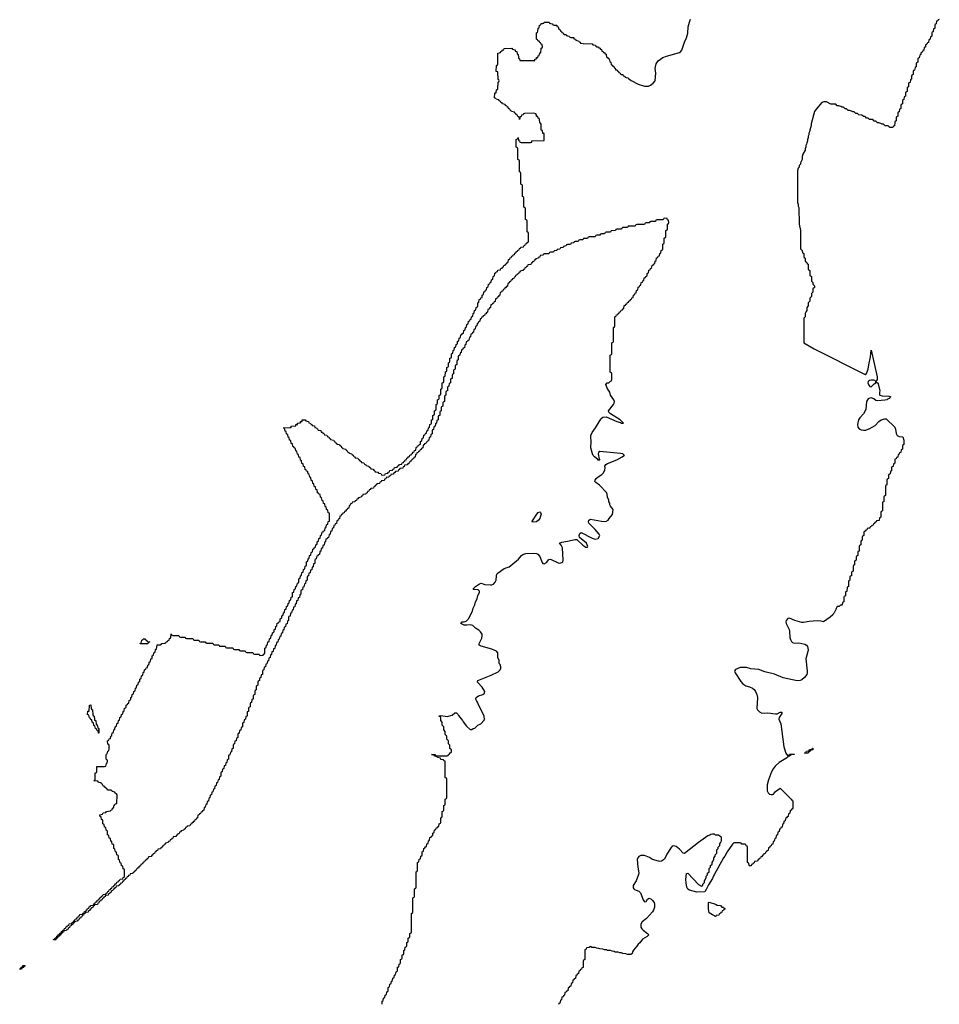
# Model space of a CAD drawing. Header units: inches. Extents: x 2143843 to 2212570, y 881249 to 1017455.
# Tile 52 of 54: x 2178986 to 2190913, y 991910 to 1004682. Entities that reach past the tile are written whole.
import ezdxf

# ---------------------------------------------------------------- set-up
doc = ezdxf.new("R2010")
doc.units = ezdxf.units.IN
doc.header["$MEASUREMENT"] = 0
for name, color, linetype in [('C1080', 7, 'Continuous'), ('C1090', 7, 'Continuous'), ('C1979', 7, 'Continuous'), ('C1989', 7, 'Continuous'), ('C1999', 7, 'Continuous')]:
    doc.layers.add(name, color=color, linetype=linetype)

msp = doc.modelspace()

# ---------------------------------------------------------------- linework, layer by layer
at = {"layer": 'C1080', "color": 6, "elevation": 300}
for points in [[(2184486, 1000000), (2184486, 1000050), (2184502, 1000058), (2184507, 1000113), (2184522, 1000118), (2184526, 1000130), (2184526, 1000170), (2184542, 1000178), (2184546, 1000190), (2184546, 1000230), (2184562, 1000238), (2184566, 1000250), (2184566, 1000290), (2184582, 1000298), (2184586, 1000310), (2184586, 1000350), (2184602, 1000358), (2184606, 1000390), (2184622, 1000398), (2184626, 1000430), (2184642, 1000438), (2184646, 1000470), (2184662, 1000478), (2184666, 1000510), (2184682, 1000518), (2184686, 1000550), (2184702, 1000558), (2184707, 1000593), (2184722, 1000598), (2184727, 1000613), (2184742, 1000618), (2184746, 1000650), (2184762, 1000658), (2184766, 1000690), (2184782, 1000698), (2184786, 1000730), (2184802, 1000738), (2184807, 1000773), (2184822, 1000778), (2184827, 1000793), (2184842, 1000798), (2184846, 1000830), (2184862, 1000838), (2184866, 1000870), (2184882, 1000878), (2184886, 1000910), (2184902, 1000918), (2184906, 1000950), (2184922, 1000958), (2184926, 1000970), (2184926, 1001010), (2184942, 1001018), (2184947, 1001053), (2184962, 1001058), (2184967, 1001073), (2184982, 1001078), (2184986, 1001110), (2185002, 1001118), (2185007, 1001153), (2185022, 1001158), (2185027, 1001173), (2185042, 1001178), (2185046, 1001210), (2185062, 1001218), (2185067, 1001253), (2185082, 1001258), (2185087, 1001273), (2185102, 1001278), (2185106, 1001310), (2185122, 1001318), (2185126, 1001350), (2185142, 1001358), (2185147, 1001393), (2185162, 1001398), (2185167, 1001413), (2185182, 1001418), (2185187, 1001433), (2185222, 1001438), (2185227, 1001453), (2185242, 1001458), (2185247, 1001473), (2185262, 1001478), (2185267, 1001493), (2185282, 1001498), (2185287, 1001513), (2185302, 1001518), (2185307, 1001533), (2185322, 1001538), (2185327, 1001573), (2185342, 1001578), (2185347, 1001593), (2185362, 1001598), (2185367, 1001613), (2185382, 1001618), (2185387, 1001633), (2185402, 1001638), (2185407, 1001653), (2185422, 1001658), (2185427, 1001673), (2185442, 1001678), (2185447, 1001693), (2185462, 1001698), (2185467, 1001713), (2185482, 1001718), (2185487, 1001733), (2185522, 1001738), (2185527, 1001753), (2185542, 1001758), (2185547, 1001773), (2185562, 1001778), (2185567, 1001793), (2185582, 1001798), (2185586, 1001810), (2185586, 1001910), (2185582, 1001922), (2185566, 1001930), (2185566, 1002070), (2185562, 1002082), (2185546, 1002090), (2185546, 1002230), (2185542, 1002242), (2185526, 1002250), (2185526, 1002370), (2185522, 1002382), (2185506, 1002390), (2185506, 1002530), (2185502, 1002542), (2185486, 1002550), (2185486, 1002690), (2185482, 1002702), (2185466, 1002710), (2185466, 1002850), (2185462, 1002862), (2185446, 1002870), (2185446, 1003010), (2185442, 1003022), (2185426, 1003030), (2185426, 1003130), (2185442, 1003138), (2185450, 1003154), (2185454, 1003114), (2185470, 1003112), (2185474, 1003094), (2185491, 1003091), (2185609, 1003091), (2185626, 1003094), (2185630, 1003110), (2185786, 1003114), (2185786, 1003206), (2185770, 1003208), (2185766, 1003246), (2185750, 1003248), (2185747, 1003327), (2185742, 1003342), (2185730, 1003346), (2185728, 1003388), (2185722, 1003402), (2185710, 1003406), (2185706, 1003426), (2185690, 1003428), (2185688, 1003448), (2185682, 1003462), (2185648, 1003468), (2185533, 1003467), (2185518, 1003462), (2185514, 1003450), (2185494, 1003446), (2185490, 1003426), (2185478, 1003422), (2185470, 1003386), (2185466, 1003390), (2185462, 1003422), (2185447, 1003427), (2185442, 1003442), (2185426, 1003450), (2185422, 1003462), (2185406, 1003470), (2185402, 1003482), (2185366, 1003490), (2185362, 1003502), (2185350, 1003506), (2185342, 1003522), (2185326, 1003530), (2185322, 1003542), (2185306, 1003550), (2185302, 1003562), (2185286, 1003570), (2185282, 1003582), (2185246, 1003590), (2185242, 1003602), (2185230, 1003606), (2185222, 1003622), (2185206, 1003630), (2185202, 1003642), (2185166, 1003650), (2185162, 1003662), (2185146, 1003670), (2185149, 1003729), (2185154, 1003734), (2185166, 1003734), (2185170, 1003774), (2185182, 1003778), (2185188, 1003792), (2185190, 1003874), (2185202, 1003878), (2185206, 1003890), (2185202, 1003902), (2185190, 1003906), (2185186, 1004006), (2185166, 1004010), (2185168, 1004090), (2185182, 1004098), (2185186, 1004110), (2185189, 1004250), (2185222, 1004258), (2185226, 1004270), (2185242, 1004278), (2185246, 1004290), (2185267, 1004293), (2185270, 1004310), (2185370, 1004311), (2185378, 1004298), (2185410, 1004292), (2185414, 1004274), (2185432, 1004270), (2185438, 1004238), (2185451, 1004230), (2185453, 1004193), (2185458, 1004178), (2185470, 1004174), (2185474, 1004154), (2185530, 1004151), (2185666, 1004154), (2185668, 1004170), (2185687, 1004173), (2185690, 1004192), (2185706, 1004194), (2185710, 1004214), (2185722, 1004218), (2185730, 1004252), (2185746, 1004254), (2185750, 1004314), (2185762, 1004318), (2185766, 1004330), (2185762, 1004362), (2185750, 1004366), (2185742, 1004382), (2185730, 1004386), (2185722, 1004402), (2185710, 1004406), (2185702, 1004422), (2185688, 1004430), (2185690, 1004514), (2185702, 1004518), (2185708, 1004532), (2185710, 1004574), (2185722, 1004578), (2185728, 1004610), (2185746, 1004614), (2185750, 1004631), (2185768, 1004632), (2185782, 1004638), (2185786, 1004650), (2185854, 1004650), (2185858, 1004638), (2185872, 1004632), (2185894, 1004630), (2185898, 1004618), (2185912, 1004612), (2185951, 1004610), (2185952, 1004592), (2185971, 1004590), (2185972, 1004572), (2185978, 1004558), (2185994, 1004550), (2185998, 1004538), (2186014, 1004530), (2186018, 1004518), (2186034, 1004510), (2186038, 1004498), (2186052, 1004492), (2186074, 1004490), (2186078, 1004478), (2186092, 1004472), (2186114, 1004470), (2186118, 1004458), (2186132, 1004452), (2186172, 1004450), (2186174, 1004434), (2186194, 1004430), (2186198, 1004418), (2186212, 1004412), (2186234, 1004410), (2186238, 1004398), (2186254, 1004390), (2186258, 1004378), (2186292, 1004372), (2186410, 1004371), (2186418, 1004358), (2186454, 1004350), (2186458, 1004338), (2186472, 1004332), (2186494, 1004330), (2186498, 1004318), (2186510, 1004314), (2186518, 1004298), (2186530, 1004294), (2186534, 1004274), (2186554, 1004270), (2186558, 1004258), (2186570, 1004254), (2186578, 1004238), (2186590, 1004234), (2186598, 1004198), (2186610, 1004194), (2186618, 1004178), (2186630, 1004174), (2186638, 1004138), (2186654, 1004130), (2186658, 1004098), (2186670, 1004094), (2186678, 1004078), (2186694, 1004070), (2186698, 1004058), (2186710, 1004054), (2186714, 1004034), (2186734, 1004030), (2186738, 1004018), (2186754, 1004010), (2186758, 1003998), (2186774, 1003990), (2186778, 1003978), (2186791, 1003971), (2186810, 1003971), (2186813, 1003953), (2186834, 1003950), (2186838, 1003938), (2186851, 1003931), (2186871, 1003930), (2186880, 1003920), (2186915, 1003895), (2187005, 1003845), (2187090, 1003819), (2187139, 1003821), (2187166, 1003834), (2187201, 1003859), (2187226, 1003890), (2187235, 1003990), (2187228, 1004048), (2187230, 1004072), (2187239, 1004110), (2187268, 1004150), (2187326, 1004190), (2187373, 1004210), (2187543, 1004257), (2187555, 1004265), (2187573, 1004287), (2187608, 1004390), (2187634, 1004446), (2187651, 1004508), (2187657, 1004590), (2187671, 1004650), (2187688, 1004690)], [(2190000, 1003396), (2189990, 1003406), (2189970, 1003406), (2189950, 1003426), (2189930, 1003426), (2189910, 1003446), (2189868, 1003448), (2189850, 1003466), (2189830, 1003466), (2189810, 1003486), (2189790, 1003486), (2189776, 1003496), (2189750, 1003506), (2189730, 1003506), (2189710, 1003526), (2189690, 1003526), (2189670, 1003546), (2189650, 1003546), (2189636, 1003556), (2189610, 1003566), (2189590, 1003566), (2189570, 1003586), (2189508, 1003588), (2189450, 1003618), (2189416, 1003616), (2189390, 1003609), (2189317, 1003523), (2189294, 1003490), (2189251, 1003330), (2189251, 1003310), (2189232, 1003248), (2189231, 1003229), (2189222, 1003210), (2189222, 1003190), (2189212, 1003170), (2189211, 1003149), (2189202, 1003130), (2189202, 1003110), (2189193, 1003087), (2189192, 1003068), (2189182, 1003050), (2189182, 1003030), (2189173, 1003007), (2189172, 1002988), (2189144, 1002936), (2189133, 1002907), (2189132, 1002868), (2189113, 1002827), (2189112, 1002808), (2189094, 1002790), (2189094, 1002770), (2189084, 1002756), (2189073, 1002727), (2189074, 1002310), (2189082, 1002290), (2189084, 1002264), (2189093, 1002247), (2189094, 1002030), (2189114, 1001950), (2189114, 1001710), (2189134, 1001690), (2189138, 1001658), (2189154, 1001650), (2189154, 1001610), (2189158, 1001598), (2189174, 1001590), (2189174, 1001550), (2189193, 1001533), (2189198, 1001518), (2189214, 1001510), (2189214, 1001450), (2189218, 1001438), (2189234, 1001430), (2189234, 1001370), (2189254, 1001350), (2189254, 1001290), (2189273, 1001273), (2189274, 1001250), (2189294, 1001230), (2189294, 1001210), (2189274, 1001190), (2189274, 1001150), (2189254, 1001130), (2189254, 1001090), (2189234, 1001070), (2189234, 1001030), (2189214, 1001010), (2189214, 1000970), (2189194, 1000950), (2189194, 1000910), (2189184, 1000896), (2189174, 1000870), (2189174, 1000830), (2189154, 1000810), (2189154, 1000490), (2189290, 1000412), (2189950, 1000082), (2189970, 1000091), (2189989, 1000150), (2190000, 1000207)], [(2186663, 1000000), (2186666, 1000010), (2186666, 1000090), (2186662, 1000102), (2186646, 1000110), (2186646, 1000330), (2186662, 1000338), (2186666, 1000350), (2186666, 1000490), (2186682, 1000498), (2186686, 1000510), (2186686, 1000690), (2186702, 1000698), (2186706, 1000710), (2186706, 1000830), (2186722, 1000838), (2186727, 1000853), (2186742, 1000858), (2186747, 1000873), (2186762, 1000878), (2186767, 1000893), (2186782, 1000898), (2186787, 1000913), (2186802, 1000918), (2186807, 1000933), (2186822, 1000938), (2186827, 1000973), (2186842, 1000978), (2186847, 1000993), (2186862, 1000998), (2186867, 1001013), (2186882, 1001018), (2186887, 1001033), (2186902, 1001038), (2186907, 1001053), (2186922, 1001058), (2186927, 1001073), (2186942, 1001078), (2186946, 1001110), (2186962, 1001118), (2186967, 1001133), (2186982, 1001138), (2186986, 1001170), (2187002, 1001178), (2187007, 1001213), (2187022, 1001218), (2187027, 1001233), (2187042, 1001238), (2187047, 1001273), (2187062, 1001278), (2187067, 1001293), (2187082, 1001298), (2187087, 1001333), (2187102, 1001338), (2187107, 1001353), (2187122, 1001358), (2187126, 1001390), (2187142, 1001398), (2187147, 1001433), (2187162, 1001438), (2187167, 1001453), (2187182, 1001458), (2187187, 1001493), (2187202, 1001498), (2187207, 1001513), (2187222, 1001518), (2187226, 1001550), (2187242, 1001558), (2187247, 1001593), (2187262, 1001598), (2187267, 1001613), (2187282, 1001618), (2187286, 1001650), (2187302, 1001658), (2187306, 1001690), (2187322, 1001698), (2187326, 1001710), (2187326, 1001770), (2187342, 1001778), (2187346, 1001790), (2187346, 1001850), (2187362, 1001858), (2187366, 1001870), (2187366, 1001950), (2187382, 1001958), (2187386, 1001970), (2187386, 1002030), (2187402, 1002038), (2187406, 1002050), (2187402, 1002082), (2187387, 1002087), (2187382, 1002102), (2187350, 1002106), (2187338, 1002102), (2187330, 1002086), (2187250, 1002086), (2187238, 1002082), (2187230, 1002066), (2187170, 1002066), (2187158, 1002062), (2187150, 1002046), (2187110, 1002046), (2187098, 1002042), (2187090, 1002026), (2186990, 1002026), (2186978, 1002022), (2186970, 1002006), (2186890, 1002006), (2186878, 1002002), (2186870, 1001986), (2186810, 1001986), (2186798, 1001982), (2186790, 1001966), (2186730, 1001966), (2186718, 1001962), (2186713, 1001947), (2186658, 1001942), (2186650, 1001926), (2186590, 1001926), (2186578, 1001922), (2186570, 1001906), (2186530, 1001906), (2186518, 1001902), (2186510, 1001886), (2186470, 1001886), (2186458, 1001882), (2186450, 1001866), (2186370, 1001866), (2186358, 1001862), (2186350, 1001846), (2186310, 1001846), (2186298, 1001842), (2186290, 1001826), (2186250, 1001826), (2186238, 1001822), (2186230, 1001806), (2186190, 1001806), (2186178, 1001802), (2186173, 1001787), (2186138, 1001782), (2186130, 1001766), (2186090, 1001766), (2186078, 1001762), (2186073, 1001747), (2186038, 1001742), (2186033, 1001727), (2185998, 1001722), (2185993, 1001707), (2185958, 1001702), (2185953, 1001687), (2185918, 1001682), (2185910, 1001666), (2185870, 1001666), (2185858, 1001662), (2185850, 1001646), (2185790, 1001646), (2185778, 1001642), (2185773, 1001627), (2185738, 1001622), (2185733, 1001607), (2185718, 1001602), (2185713, 1001587), (2185678, 1001582), (2185673, 1001567), (2185658, 1001562), (2185653, 1001547), (2185638, 1001542), (2185633, 1001527), (2185618, 1001522), (2185613, 1001507), (2185578, 1001502), (2185573, 1001487), (2185558, 1001482), (2185553, 1001467), (2185538, 1001462), (2185533, 1001447), (2185518, 1001442), (2185513, 1001427), (2185478, 1001422), (2185473, 1001407), (2185458, 1001402), (2185453, 1001387), (2185438, 1001382), (2185433, 1001367), (2185418, 1001362), (2185413, 1001347), (2185398, 1001342), (2185393, 1001327), (2185378, 1001322), (2185373, 1001307), (2185358, 1001302), (2185353, 1001287), (2185338, 1001282), (2185333, 1001267), (2185318, 1001262), (2185313, 1001227), (2185298, 1001222), (2185293, 1001207), (2185278, 1001202), (2185273, 1001187), (2185258, 1001182), (2185253, 1001167), (2185238, 1001162), (2185233, 1001147), (2185218, 1001142), (2185213, 1001107), (2185198, 1001102), (2185193, 1001087), (2185178, 1001082), (2185173, 1001067), (2185158, 1001062), (2185153, 1001027), (2185138, 1001022), (2185133, 1001007), (2185118, 1001002), (2185113, 1000987), (2185098, 1000982), (2185094, 1000950), (2185078, 1000942), (2185073, 1000927), (2185058, 1000922), (2185053, 1000887), (2185038, 1000882), (2185033, 1000867), (2185018, 1000862), (2185013, 1000847), (2184998, 1000842), (2184993, 1000827), (2184978, 1000822), (2184973, 1000807), (2184958, 1000802), (2184954, 1000770), (2184938, 1000762), (2184933, 1000747), (2184918, 1000742), (2184914, 1000710), (2184898, 1000702), (2184894, 1000670), (2184878, 1000662), (2184873, 1000627), (2184858, 1000622), (2184853, 1000607), (2184838, 1000602), (2184834, 1000570), (2184818, 1000562), (2184813, 1000527), (2184798, 1000522), (2184793, 1000507), (2184778, 1000502), (2184774, 1000470), (2184758, 1000462), (2184753, 1000427), (2184738, 1000422), (2184733, 1000407), (2184718, 1000402), (2184713, 1000367), (2184698, 1000362), (2184694, 1000330), (2184678, 1000322), (2184674, 1000310), (2184674, 1000270), (2184658, 1000262), (2184654, 1000250), (2184654, 1000210), (2184638, 1000202), (2184634, 1000190), (2184634, 1000150), (2184618, 1000142), (2184614, 1000130), (2184614, 1000090), (2184598, 1000082), (2184594, 1000070), (2184594, 1000030), (2184578, 1000022), (2184574, 1000010), (2184574, 1000000)]]:
    msp.add_lwpolyline(points, dxfattribs=at)
at = {"layer": 'C1090', "color": 6, "elevation": 300}
for points in [[(2190913, 1004687), (2190898, 1004682), (2190893, 1004667), (2190878, 1004662), (2190874, 1004630), (2190858, 1004622), (2190854, 1004610), (2190854, 1004570), (2190838, 1004562), (2190833, 1004527), (2190818, 1004522), (2190814, 1004510), (2190814, 1004470), (2190798, 1004462), (2190794, 1004430), (2190778, 1004422), (2190773, 1004387), (2190758, 1004382), (2190753, 1004367), (2190734, 1004350), (2190733, 1004327), (2190718, 1004322), (2190713, 1004287), (2190698, 1004282), (2190693, 1004267), (2190674, 1004250), (2190674, 1004230), (2190658, 1004222), (2190653, 1004187), (2190638, 1004182), (2190634, 1004170), (2190634, 1004130), (2190618, 1004122), (2190614, 1004110), (2190614, 1004070), (2190598, 1004062), (2190593, 1004027), (2190578, 1004022), (2190574, 1004010), (2190574, 1003970), (2190558, 1003962), (2190554, 1003950), (2190554, 1003910), (2190538, 1003902), (2190533, 1003867), (2190518, 1003862), (2190514, 1003850), (2190514, 1003810), (2190498, 1003802), (2190494, 1003790), (2190494, 1003750), (2190478, 1003742), (2190474, 1003730), (2190474, 1003690), (2190458, 1003682), (2190453, 1003647), (2190438, 1003642), (2190434, 1003630), (2190434, 1003590), (2190418, 1003582), (2190414, 1003570), (2190414, 1003530), (2190398, 1003522), (2190393, 1003487), (2190378, 1003482), (2190374, 1003470), (2190374, 1003430), (2190358, 1003422), (2190354, 1003410), (2190354, 1003370), (2190338, 1003362), (2190334, 1003350), (2190333, 1003307), (2190318, 1003302), (2190310, 1003286), (2190270, 1003286), (2190250, 1003306), (2190210, 1003306), (2190190, 1003326), (2190170, 1003326), (2190156, 1003336), (2190130, 1003346), (2190110, 1003346), (2190090, 1003366), (2190070, 1003366), (2190050, 1003386), (2190008, 1003388), (2190000, 1003396)], [(2190000, 1000207), (2190019, 1000310), (2190030, 1000394), (2190106, 1000050), (2190105, 1000015), (2190098, 1000000)], [(2190076, 1000000), (2190065, 1000005), (2190030, 1000008), (2190010, 1000004), (2190004, 1000000)]]:
    msp.add_lwpolyline(points, dxfattribs=at)
at = {"layer": 'C1979', "color": 6, "elevation": 300}
for points in [[(2180000, 995463), (2179988, 995468), (2179982, 995482), (2179970, 995486), (2179962, 995522), (2179948, 995528), (2179942, 995562), (2179926, 995570), (2179922, 995602), (2179910, 995606), (2179902, 995622), (2179890, 995626), (2179882, 995662), (2179866, 995670), (2179870, 995712), (2179886, 995714), (2179892, 995792), (2179910, 995794), (2179913, 995753), (2179918, 995738), (2179931, 995730), (2179934, 995670), (2179938, 995658), (2179952, 995650), (2179954, 995610), (2179958, 995598), (2179972, 995590), (2179978, 995538), (2179990, 995534), (2179998, 995498), (2180000, 995497)], [(2180000, 994803), (2179990, 994806), (2179946, 994810), (2179962, 994818), (2179966, 994830), (2179966, 994910), (2179982, 994918), (2179986, 994930), (2179987, 994993), (2180000, 994993)], [(2180000, 993223), (2179998, 993222), (2179993, 993207), (2179958, 993202), (2179953, 993187), (2179938, 993182), (2179933, 993167), (2179918, 993162), (2179913, 993147), (2179898, 993142), (2179893, 993127), (2179878, 993122), (2179873, 993107), (2179838, 993102), (2179833, 993087), (2179818, 993082), (2179813, 993067), (2179798, 993062), (2179793, 993047), (2179778, 993042), (2179773, 993027), (2179758, 993022), (2179753, 993007), (2179738, 993002), (2179733, 992987), (2179698, 992982), (2179693, 992967), (2179678, 992962), (2179673, 992947), (2179658, 992942), (2179653, 992927), (2179638, 992922), (2179633, 992907), (2179618, 992902), (2179613, 992887), (2179598, 992882), (2179593, 992867), (2179558, 992862), (2179553, 992847), (2179538, 992842), (2179533, 992827), (2179518, 992822), (2179513, 992807), (2179498, 992802), (2179493, 992787), (2179478, 992782), (2179473, 992767), (2179458, 992762), (2179453, 992747), (2179426, 992746), (2179426, 992750), (2179442, 992758), (2179447, 992773), (2179462, 992778), (2179467, 992793), (2179482, 992798), (2179487, 992813), (2179502, 992818), (2179507, 992833), (2179522, 992838), (2179527, 992853), (2179542, 992858), (2179547, 992873), (2179562, 992878), (2179567, 992893), (2179582, 992898), (2179587, 992913), (2179602, 992918), (2179607, 992933), (2179622, 992938), (2179627, 992953), (2179662, 992958), (2179667, 992973), (2179682, 992978), (2179687, 992993), (2179702, 992998), (2179707, 993013), (2179722, 993018), (2179727, 993033), (2179742, 993038), (2179747, 993053), (2179762, 993058), (2179767, 993073), (2179802, 993078), (2179807, 993093), (2179822, 993098), (2179827, 993113), (2179842, 993118), (2179847, 993133), (2179862, 993138), (2179867, 993153), (2179882, 993158), (2179887, 993173), (2179902, 993178), (2179907, 993193), (2179942, 993198), (2179947, 993213), (2179962, 993218), (2179967, 993233), (2179982, 993238), (2179987, 993253), (2180000, 993257)]]:
    msp.add_lwpolyline(points, dxfattribs=at)
msp.add_lwpolyline([(2178986, 992366), (2178986, 992370), (2179002, 992378), (2179007, 992393), (2179022, 992398), (2179027, 992413), (2179054, 992414), (2179053, 992407), (2179038, 992402), (2179033, 992387), (2179018, 992382), (2179010, 992366)], close=True, dxfattribs=at)
at = {"layer": 'C1989', "color": 6, "elevation": 300}
for points in [[(2184574, 1000000), (2184574, 999970), (2184558, 999962), (2184553, 999927), (2184538, 999922), (2184534, 999910), (2184534, 999870), (2184518, 999862), (2184514, 999850), (2184514, 999810), (2184498, 999802), (2184494, 999790), (2184494, 999730), (2184478, 999722), (2184474, 999710), (2184474, 999670), (2184458, 999662), (2184454, 999650), (2184454, 999610), (2184438, 999602), (2184434, 999590), (2184434, 999550), (2184418, 999542), (2184414, 999530), (2184414, 999490), (2184398, 999482), (2184393, 999447), (2184378, 999442), (2184374, 999410), (2184358, 999402), (2184353, 999367), (2184338, 999362), (2184334, 999350), (2184334, 999310), (2184318, 999302), (2184313, 999267), (2184298, 999262), (2184293, 999227), (2184278, 999222), (2184273, 999207), (2184258, 999202), (2184253, 999187), (2184238, 999182), (2184233, 999167), (2184218, 999162), (2184213, 999127), (2184198, 999122), (2184193, 999107), (2184178, 999102), (2184173, 999087), (2184158, 999082), (2184153, 999067), (2184138, 999062), (2184133, 999047), (2184118, 999042), (2184113, 999007), (2184098, 999002), (2184093, 998987), (2184078, 998982), (2184073, 998967), (2184058, 998962), (2184053, 998947), (2184038, 998942), (2184033, 998927), (2184018, 998922), (2184013, 998907), (2183978, 998902), (2183973, 998887), (2183958, 998882), (2183953, 998867), (2183918, 998862), (2183913, 998847), (2183898, 998842), (2183893, 998827), (2183858, 998822), (2183853, 998807), (2183838, 998802), (2183830, 998786), (2183798, 998782), (2183793, 998767), (2183778, 998762), (2183773, 998747), (2183738, 998742), (2183733, 998727), (2183718, 998722), (2183713, 998707), (2183678, 998702), (2183673, 998687), (2183658, 998682), (2183653, 998667), (2183618, 998662), (2183613, 998647), (2183598, 998642), (2183593, 998627), (2183578, 998622), (2183573, 998607), (2183538, 998602), (2183533, 998587), (2183518, 998582), (2183513, 998567), (2183498, 998562), (2183493, 998547), (2183478, 998542), (2183473, 998527), (2183438, 998522), (2183433, 998507), (2183418, 998502), (2183413, 998487), (2183378, 998482), (2183373, 998467), (2183358, 998462), (2183353, 998447), (2183338, 998442), (2183333, 998427), (2183298, 998422), (2183293, 998407), (2183278, 998402), (2183273, 998387), (2183258, 998382), (2183253, 998347), (2183238, 998342), (2183233, 998327), (2183218, 998322), (2183213, 998307), (2183198, 998302), (2183193, 998287), (2183178, 998282), (2183173, 998267), (2183158, 998262), (2183153, 998247), (2183138, 998242), (2183133, 998207), (2183118, 998202), (2183113, 998187), (2183098, 998182), (2183093, 998147), (2183078, 998142), (2183073, 998127), (2183058, 998122), (2183054, 998090), (2183038, 998082), (2183033, 998047), (2183018, 998042), (2183013, 998007), (2182998, 998002), (2182993, 997967), (2182978, 997962), (2182973, 997947), (2182958, 997942), (2182954, 997910), (2182938, 997902), (2182933, 997867), (2182918, 997862), (2182913, 997827), (2182898, 997822), (2182893, 997787), (2182878, 997782), (2182873, 997747), (2182858, 997742), (2182853, 997727), (2182838, 997722), (2182833, 997687), (2182818, 997682), (2182814, 997670), (2182814, 997630), (2182798, 997622), (2182793, 997587), (2182778, 997582), (2182773, 997547), (2182758, 997542), (2182753, 997507), (2182738, 997502), (2182733, 997467), (2182718, 997462), (2182714, 997450), (2182714, 997410), (2182698, 997402), (2182693, 997367), (2182678, 997362), (2182673, 997327), (2182658, 997322), (2182653, 997287), (2182638, 997282), (2182634, 997270), (2182634, 997230), (2182618, 997222), (2182613, 997187), (2182598, 997182), (2182593, 997147), (2182578, 997142), (2182573, 997107), (2182558, 997102), (2182553, 997067), (2182538, 997062), (2182533, 997027), (2182518, 997022), (2182513, 996987), (2182498, 996982), (2182493, 996947), (2182478, 996942), (2182474, 996930), (2182474, 996890), (2182458, 996882), (2182453, 996847), (2182438, 996842), (2182433, 996807), (2182418, 996802), (2182413, 996767), (2182398, 996762), (2182393, 996727), (2182378, 996722), (2182373, 996687), (2182358, 996682), (2182353, 996647), (2182338, 996642), (2182333, 996607), (2182318, 996602), (2182313, 996567), (2182298, 996562), (2182293, 996527), (2182278, 996522), (2182273, 996487), (2182258, 996482), (2182253, 996447), (2182238, 996442), (2182233, 996407), (2182218, 996402), (2182213, 996367), (2182198, 996362), (2182193, 996327), (2182178, 996322), (2182173, 996287), (2182158, 996282), (2182153, 996247), (2182138, 996242), (2182134, 996230), (2182134, 996190), (2182118, 996182), (2182114, 996150), (2182098, 996142), (2182094, 996110), (2182078, 996102), (2182074, 996090), (2182074, 996050), (2182058, 996042), (2182054, 996030), (2182054, 995990), (2182038, 995982), (2182034, 995970), (2182034, 995930), (2182018, 995922), (2182014, 995910), (2182014, 995870), (2181998, 995862), (2181993, 995827), (2181978, 995822), (2181974, 995810), (2181974, 995770), (2181958, 995762), (2181954, 995750), (2181954, 995710), (2181938, 995702), (2181934, 995690), (2181934, 995650), (2181918, 995642), (2181913, 995607), (2181898, 995602), (2181893, 995567), (2181878, 995562), (2181874, 995550), (2181874, 995510), (2181858, 995502), (2181853, 995467), (2181838, 995462), (2181833, 995427), (2181818, 995422), (2181814, 995410), (2181814, 995370), (2181798, 995362), (2181793, 995327), (2181778, 995322), (2181773, 995287), (2181758, 995282), (2181754, 995270), (2181754, 995230), (2181738, 995222), (2181733, 995187), (2181718, 995182), (2181713, 995147), (2181698, 995142), (2181694, 995130), (2181694, 995090), (2181678, 995082), (2181673, 995047), (2181658, 995042), (2181653, 995007), (2181638, 995002), (2181633, 994967), (2181618, 994962), (2181613, 994927), (2181598, 994922), (2181594, 994910), (2181594, 994870), (2181578, 994862), (2181573, 994827), (2181558, 994822), (2181553, 994787), (2181538, 994782), (2181533, 994747), (2181518, 994742), (2181513, 994707), (2181498, 994702), (2181493, 994667), (2181478, 994662), (2181473, 994627), (2181458, 994622), (2181453, 994587), (2181438, 994582), (2181433, 994547), (2181418, 994542), (2181413, 994507), (2181398, 994502), (2181393, 994467), (2181378, 994462), (2181373, 994427), (2181358, 994422), (2181353, 994407), (2181338, 994402), (2181333, 994387), (2181318, 994382), (2181313, 994367), (2181298, 994362), (2181293, 994327), (2181278, 994322), (2181273, 994307), (2181258, 994302), (2181253, 994287), (2181238, 994282), (2181233, 994267), (2181218, 994262), (2181213, 994247), (2181198, 994242), (2181193, 994227), (2181158, 994222), (2181153, 994207), (2181138, 994202), (2181133, 994187), (2181118, 994182), (2181113, 994167), (2181078, 994162), (2181073, 994147), (2181058, 994142), (2181053, 994127), (2181038, 994122), (2181033, 994107), (2181018, 994102), (2181013, 994087), (2180978, 994082), (2180973, 994067), (2180958, 994062), (2180953, 994047), (2180938, 994042), (2180933, 994027), (2180918, 994022), (2180913, 994007), (2180878, 994002), (2180873, 993987), (2180858, 993982), (2180853, 993967), (2180838, 993962), (2180833, 993947), (2180818, 993942), (2180813, 993927), (2180778, 993922), (2180773, 993907), (2180758, 993902), (2180753, 993887), (2180738, 993882), (2180733, 993867), (2180718, 993862), (2180713, 993847), (2180698, 993842), (2180693, 993827), (2180658, 993822), (2180653, 993807), (2180638, 993802), (2180633, 993787), (2180618, 993782), (2180613, 993767), (2180598, 993762), (2180593, 993747), (2180578, 993742), (2180573, 993727), (2180558, 993722), (2180553, 993707), (2180538, 993702), (2180533, 993687), (2180518, 993682), (2180513, 993667), (2180498, 993662), (2180493, 993647), (2180478, 993642), (2180473, 993627), (2180458, 993622), (2180453, 993607), (2180418, 993602), (2180413, 993587), (2180398, 993582), (2180393, 993567), (2180378, 993562), (2180373, 993547), (2180358, 993542), (2180353, 993527), (2180338, 993522), (2180333, 993507), (2180318, 993502), (2180313, 993487), (2180298, 993482), (2180293, 993467), (2180278, 993462), (2180273, 993447), (2180238, 993442), (2180233, 993427), (2180218, 993422), (2180213, 993407), (2180198, 993402), (2180193, 993387), (2180178, 993382), (2180173, 993367), (2180158, 993362), (2180153, 993347), (2180138, 993342), (2180133, 993327), (2180098, 993322), (2180093, 993307), (2180078, 993302), (2180073, 993287), (2180058, 993282), (2180053, 993267), (2180038, 993262), (2180033, 993247), (2180018, 993242), (2180013, 993227), (2180000, 993223)], [(2180000, 994993), (2180087, 994993), (2180102, 994998), (2180110, 995034), (2180122, 995038), (2180126, 995070), (2180122, 995082), (2180110, 995086), (2180108, 995092), (2180108, 995148), (2180110, 995154), (2180122, 995158), (2180130, 995194), (2180142, 995198), (2180148, 995230), (2180147, 995267), (2180142, 995282), (2180130, 995286), (2180126, 995330), (2180142, 995338), (2180147, 995353), (2180162, 995358), (2180166, 995390), (2180182, 995398), (2180186, 995430), (2180202, 995438), (2180206, 995470), (2180222, 995478), (2180226, 995510), (2180242, 995518), (2180247, 995553), (2180262, 995558), (2180266, 995590), (2180282, 995598), (2180286, 995630), (2180302, 995638), (2180306, 995670), (2180322, 995678), (2180326, 995710), (2180342, 995718), (2180346, 995750), (2180362, 995758), (2180366, 995770), (2180366, 995790), (2180382, 995798), (2180387, 995813), (2180402, 995818), (2180406, 995850), (2180422, 995858), (2180426, 995870), (2180426, 995890), (2180442, 995898), (2180446, 995930), (2180462, 995938), (2180466, 995970), (2180482, 995978), (2180486, 996010), (2180502, 996018), (2180506, 996050), (2180522, 996058), (2180526, 996090), (2180542, 996098), (2180546, 996130), (2180562, 996138), (2180566, 996170), (2180582, 996178), (2180587, 996213), (2180602, 996218), (2180606, 996250), (2180622, 996258), (2180627, 996273), (2180642, 996278), (2180646, 996310), (2180662, 996318), (2180666, 996330), (2180666, 996350), (2180682, 996358), (2180686, 996390), (2180702, 996398), (2180706, 996430), (2180722, 996438), (2180726, 996470), (2180742, 996478), (2180747, 996513), (2180762, 996518), (2180767, 996573), (2180810, 996574), (2180822, 996578), (2180830, 996591), (2180867, 996593), (2180882, 996598), (2180886, 996610), (2180902, 996618), (2180906, 996630), (2180926, 996634), (2180930, 996654), (2180942, 996658), (2180948, 996672), (2180950, 996714), (2180958, 996698), (2180970, 996694), (2181050, 996694), (2181058, 996678), (2181070, 996674), (2181130, 996674), (2181138, 996658), (2181150, 996654), (2181230, 996654), (2181238, 996638), (2181250, 996634), (2181310, 996634), (2181318, 996618), (2181330, 996614), (2181390, 996614), (2181398, 996598), (2181410, 996594), (2181490, 996594), (2181498, 996578), (2181510, 996574), (2181570, 996574), (2181578, 996558), (2181590, 996554), (2181650, 996554), (2181658, 996538), (2181670, 996534), (2181750, 996534), (2181758, 996518), (2181770, 996514), (2181830, 996514), (2181838, 996498), (2181850, 996494), (2181910, 996494), (2181918, 996478), (2181930, 996474), (2182010, 996474), (2182018, 996458), (2182030, 996454), (2182090, 996454), (2182098, 996438), (2182110, 996434), (2182142, 996438), (2182147, 996453), (2182162, 996458), (2182166, 996470), (2182166, 996530), (2182182, 996538), (2182186, 996570), (2182202, 996578), (2182206, 996610), (2182222, 996618), (2182226, 996650), (2182242, 996658), (2182247, 996693), (2182262, 996698), (2182266, 996730), (2182282, 996738), (2182286, 996750), (2182286, 996770), (2182302, 996778), (2182306, 996810), (2182322, 996818), (2182327, 996853), (2182342, 996858), (2182347, 996873), (2182362, 996878), (2182366, 996910), (2182382, 996918), (2182386, 996930), (2182386, 996950), (2182402, 996958), (2182406, 996990), (2182422, 996998), (2182426, 997030), (2182442, 997038), (2182446, 997070), (2182462, 997078), (2182466, 997110), (2182482, 997118), (2182486, 997150), (2182502, 997158), (2182507, 997193), (2182522, 997198), (2182526, 997210), (2182526, 997250), (2182542, 997258), (2182546, 997290), (2182562, 997298), (2182566, 997330), (2182582, 997338), (2182587, 997373), (2182602, 997378), (2182606, 997390), (2182606, 997430), (2182622, 997438), (2182626, 997470), (2182642, 997478), (2182646, 997510), (2182662, 997518), (2182666, 997550), (2182682, 997558), (2182687, 997593), (2182702, 997598), (2182706, 997610), (2182706, 997650), (2182722, 997658), (2182726, 997690), (2182742, 997698), (2182746, 997730), (2182762, 997738), (2182766, 997770), (2182782, 997778), (2182787, 997813), (2182802, 997818), (2182807, 997833), (2182822, 997838), (2182826, 997870), (2182842, 997878), (2182846, 997910), (2182862, 997918), (2182867, 997953), (2182882, 997958), (2182886, 997990), (2182902, 997998), (2182907, 998033), (2182922, 998038), (2182927, 998053), (2182942, 998058), (2182946, 998090), (2182962, 998098), (2182966, 998130), (2182982, 998138), (2182987, 998173), (2183002, 998178), (2183006, 998190), (2183006, 998270), (2183002, 998282), (2182987, 998287), (2182982, 998322), (2182967, 998327), (2182962, 998362), (2182947, 998367), (2182942, 998402), (2182927, 998407), (2182922, 998442), (2182907, 998447), (2182902, 998482), (2182886, 998490), (2182882, 998522), (2182867, 998527), (2182862, 998542), (2182847, 998547), (2182842, 998582), (2182827, 998587), (2182822, 998622), (2182807, 998627), (2182802, 998662), (2182787, 998667), (2182782, 998702), (2182767, 998707), (2182762, 998742), (2182747, 998747), (2182742, 998782), (2182726, 998790), (2182722, 998822), (2182707, 998827), (2182702, 998842), (2182687, 998847), (2182682, 998882), (2182667, 998887), (2182662, 998922), (2182647, 998927), (2182642, 998962), (2182627, 998967), (2182622, 999002), (2182607, 999007), (2182602, 999042), (2182587, 999047), (2182582, 999082), (2182566, 999090), (2182562, 999122), (2182547, 999127), (2182542, 999142), (2182527, 999147), (2182522, 999182), (2182507, 999187), (2182502, 999222), (2182487, 999227), (2182482, 999262), (2182467, 999267), (2182462, 999302), (2182447, 999307), (2182442, 999342), (2182427, 999347), (2182422, 999382), (2182406, 999390), (2182489, 999391), (2182506, 999394), (2182508, 999410), (2182568, 999412), (2182569, 999430), (2182588, 999432), (2182589, 999450), (2182627, 999453), (2182629, 999470), (2182648, 999472), (2182649, 999490), (2182690, 999494), (2182698, 999478), (2182730, 999472), (2182734, 999454), (2182754, 999450), (2182758, 999438), (2182774, 999430), (2182778, 999418), (2182810, 999412), (2182814, 999394), (2182834, 999390), (2182838, 999378), (2182850, 999374), (2182858, 999358), (2182890, 999352), (2182894, 999334), (2182914, 999330), (2182918, 999318), (2182930, 999314), (2182938, 999298), (2182970, 999292), (2182974, 999274), (2182994, 999270), (2182998, 999258), (2183014, 999250), (2183018, 999238), (2183054, 999230), (2183058, 999218), (2183070, 999214), (2183078, 999198), (2183094, 999190), (2183098, 999178), (2183134, 999170), (2183138, 999158), (2183154, 999150), (2183158, 999138), (2183174, 999130), (2183178, 999118), (2183214, 999110), (2183218, 999098), (2183230, 999094), (2183238, 999078), (2183254, 999070), (2183258, 999058), (2183294, 999050), (2183298, 999038), (2183310, 999034), (2183318, 999018), (2183332, 999012), (2183338, 998998), (2183370, 998994), (2183378, 998978), (2183390, 998974), (2183398, 998958), (2183414, 998950), (2183418, 998938), (2183450, 998934), (2183458, 998918), (2183474, 998910), (2183478, 998898), (2183512, 998892), (2183518, 998878), (2183534, 998870), (2183538, 998858), (2183570, 998854), (2183578, 998838), (2183594, 998830), (2183598, 998818), (2183630, 998814), (2183638, 998798), (2183670, 998794), (2183678, 998778), (2183690, 998774), (2183722, 998778), (2183730, 998794), (2183762, 998798), (2183767, 998813), (2183782, 998818), (2183787, 998833), (2183822, 998838), (2183827, 998853), (2183842, 998858), (2183847, 998873), (2183882, 998878), (2183887, 998893), (2183902, 998898), (2183910, 998914), (2183942, 998918), (2183947, 998933), (2183962, 998938), (2183967, 998953), (2183982, 998958), (2183987, 998973), (2184002, 998978), (2184007, 998993), (2184022, 998998), (2184027, 999013), (2184042, 999018), (2184047, 999033), (2184062, 999038), (2184067, 999053), (2184082, 999058), (2184087, 999073), (2184102, 999078), (2184107, 999093), (2184122, 999098), (2184127, 999133), (2184142, 999138), (2184147, 999153), (2184162, 999158), (2184167, 999173), (2184182, 999178), (2184186, 999210), (2184202, 999218), (2184206, 999250), (2184222, 999258), (2184227, 999293), (2184242, 999298), (2184247, 999313), (2184262, 999318), (2184266, 999350), (2184282, 999358), (2184286, 999390), (2184302, 999398), (2184307, 999433), (2184322, 999438), (2184326, 999450), (2184326, 999490), (2184342, 999498), (2184346, 999510), (2184346, 999550), (2184362, 999558), (2184366, 999570), (2184366, 999610), (2184382, 999618), (2184386, 999630), (2184386, 999690), (2184402, 999698), (2184406, 999710), (2184406, 999750), (2184422, 999758), (2184426, 999770), (2184426, 999810), (2184442, 999818), (2184446, 999830), (2184446, 999890), (2184462, 999898), (2184466, 999910), (2184466, 999970), (2184482, 999978), (2184486, 999990), (2184486, 1000000)], [(2183686, 991910), (2183686, 991950), (2183702, 991958), (2183706, 991990), (2183722, 991998), (2183726, 992030), (2183742, 992038), (2183747, 992073), (2183762, 992078), (2183766, 992090), (2183766, 992130), (2183782, 992138), (2183786, 992170), (2183802, 992178), (2183806, 992210), (2183822, 992218), (2183826, 992250), (2183842, 992258), (2183846, 992290), (2183862, 992298), (2183867, 992333), (2183882, 992338), (2183886, 992350), (2183886, 992390), (2183902, 992398), (2183907, 992433), (2183922, 992438), (2183926, 992450), (2183926, 992490), (2183942, 992498), (2183946, 992510), (2183946, 992550), (2183962, 992558), (2183966, 992570), (2183966, 992610), (2183982, 992618), (2183987, 992653), (2184002, 992658), (2184006, 992670), (2184006, 992710), (2184022, 992718), (2184026, 992730), (2184026, 992770), (2184042, 992778), (2184046, 992790), (2184046, 992830), (2184062, 992838), (2184066, 992850), (2184066, 993090), (2184082, 993098), (2184086, 993110), (2184086, 993290), (2184102, 993298), (2184106, 993310), (2184106, 993410), (2184122, 993418), (2184126, 993430), (2184126, 993630), (2184142, 993638), (2184146, 993650), (2184146, 993750), (2184162, 993758), (2184167, 993793), (2184182, 993798), (2184187, 993833), (2184202, 993838), (2184206, 993850), (2184206, 993890), (2184222, 993898), (2184227, 993933), (2184242, 993938), (2184247, 993953), (2184262, 993958), (2184266, 993990), (2184282, 993998), (2184286, 994030), (2184302, 994038), (2184307, 994073), (2184322, 994078), (2184327, 994093), (2184342, 994098), (2184346, 994130), (2184362, 994138), (2184367, 994173), (2184382, 994178), (2184387, 994193), (2184402, 994198), (2184407, 994213), (2184422, 994218), (2184426, 994250), (2184442, 994258), (2184446, 994270), (2184446, 994330), (2184462, 994338), (2184466, 994350), (2184466, 994410), (2184482, 994418), (2184486, 994430), (2184486, 994490), (2184502, 994498), (2184506, 994510), (2184506, 994570), (2184522, 994578), (2184526, 994590), (2184526, 994830), (2184522, 994842), (2184506, 994850), (2184506, 995050), (2184502, 995062), (2184487, 995067), (2184482, 995082), (2184450, 995086), (2184442, 995102), (2184406, 995110), (2184402, 995122), (2184366, 995130), (2184362, 995142), (2184326, 995150), (2184371, 995151), (2184378, 995138), (2184390, 995134), (2184530, 995134), (2184542, 995138), (2184546, 995150), (2184562, 995158), (2184570, 995174), (2184582, 995178), (2184586, 995190), (2184586, 995210), (2184566, 995230), (2184566, 995270), (2184546, 995290), (2184546, 995330), (2184526, 995350), (2184526, 995390), (2184506, 995410), (2184506, 995450), (2184486, 995470), (2184486, 995510), (2184466, 995530), (2184466, 995570), (2184446, 995590), (2184446, 995630), (2184427, 995647), (2184426, 995654), (2184450, 995658), (2184530, 995645), (2184597, 995663), (2184630, 995691), (2184652, 995690), (2184670, 995672), (2184677, 995657), (2184731, 995590), (2184736, 995576), (2184780, 995520), (2184830, 995474), (2184850, 995474), (2184866, 995490), (2184890, 995494), (2184926, 995530), (2184966, 995550), (2185010, 995594), (2185018, 995610), (2185008, 995628), (2185008, 995650), (2184930, 995806), (2184922, 995830), (2184909, 995850), (2184902, 995870), (2184903, 995883), (2184904, 995890), (2184935, 995910), (2184992, 995928), (2185013, 995947), (2185017, 995970), (2184985, 996025), (2184924, 996090), (2184926, 996110), (2185099, 996181), (2185190, 996225), (2185218, 996250), (2185228, 996270), (2185227, 996287), (2185216, 996316), (2185206, 996330), (2185206, 996370), (2185188, 996410), (2185186, 996470), (2185168, 996490), (2185110, 996519), (2184970, 996554), (2184947, 996567), (2184947, 996590), (2184980, 996660), (2184985, 996690), (2184985, 996710), (2184962, 996742), (2184942, 996762), (2184896, 996790), (2184863, 996823), (2184830, 996833), (2184787, 996827), (2184750, 996830), (2184709, 996851), (2184726, 996870), (2184750, 996871), (2184778, 996882), (2184808, 996910), (2184858, 997010), (2184868, 997050), (2184890, 997094), (2184898, 997130), (2184918, 997170), (2184929, 997211), (2184948, 997250), (2184948, 997270), (2184930, 997288), (2184868, 997290), (2184876, 997304), (2184875, 997310), (2184897, 997330), (2184950, 997365), (2184970, 997372), (2185018, 997358), (2185090, 997350), (2185110, 997352), (2185130, 997362), (2185153, 997387), (2185165, 997410), (2185168, 997470), (2185175, 997490), (2185190, 997506), (2185270, 997562), (2185333, 997587), (2185454, 997686), (2185492, 997730), (2185510, 997744), (2185550, 997758), (2185650, 997764), (2185690, 997758), (2185704, 997750), (2185730, 997717), (2185761, 997641), (2185770, 997630), (2185790, 997622), (2185820, 997640), (2185850, 997680), (2185870, 997685), (2185970, 997635), (2185990, 997631), (2186018, 997642), (2186029, 997651), (2186034, 997670), (2186024, 997830), (2186010, 997868), (2185989, 997890), (2186015, 997905), (2186090, 997916), (2186190, 997941), (2186210, 997939), (2186217, 997937), (2186290, 997864), (2186330, 997838), (2186350, 997842), (2186355, 997850), (2186337, 997890), (2186246, 997966), (2186240, 997990), (2186250, 998018), (2186270, 998030), (2186410, 997957), (2186450, 997943), (2186489, 997951), (2186509, 997990), (2186501, 998010), (2186451, 998071), (2186367, 998150), (2186362, 998170), (2186366, 998190), (2186390, 998204), (2186530, 998176), (2186589, 998171), (2186618, 998190), (2186630, 998212), (2186650, 998232), (2186674, 998266), (2186682, 998330), (2186649, 998370), (2186638, 998390), (2186638, 998410), (2186628, 998430), (2186628, 998450), (2186608, 998490), (2186607, 998527), (2186598, 998550), (2186505, 998645), (2186457, 998677), (2186445, 998690), (2186450, 998710), (2186462, 998730), (2186488, 998752), (2186538, 998782), (2186557, 998803), (2186575, 998845), (2186579, 998870), (2186575, 998890), (2186587, 998913), (2186610, 998927), (2186730, 998974), (2186799, 999010), (2186815, 999025), (2186828, 999030), (2186809, 999049), (2186777, 999057), (2186510, 999079), (2186491, 999069), (2186488, 999052), (2186503, 998983), (2186510, 998970), (2186490, 998968), (2186481, 998981), (2186440, 999010), (2186425, 999030), (2186416, 999050), (2186395, 999130), (2186393, 999150), (2186399, 999190), (2186395, 999290), (2186410, 999328), (2186453, 999387), (2186521, 999499), (2186529, 999511), (2186550, 999525), (2186590, 999529), (2186731, 999470), (2186777, 999457), (2186790, 999448), (2186818, 999450), (2186773, 999490), (2186648, 999568), (2186625, 999590), (2186624, 999610), (2186687, 999690), (2186697, 999710), (2186700, 999730), (2186692, 999752), (2186649, 999810), (2186638, 999850), (2186604, 999904), (2186589, 999950), (2186606, 999970), (2186627, 999973), (2186650, 999994), (2186662, 999998), (2186663, 1000000)], [(2190000, 999997), (2189991, 999990), (2189987, 999970), (2190000, 999941)], [(2190000, 999769), (2189990, 999763), (2189968, 999730), (2189959, 999630), (2189950, 999607), (2189930, 999570), (2189883, 999517), (2189865, 999490), (2189853, 999430), (2189858, 999398), (2189875, 999375), (2189901, 999361), (2189930, 999356), (2189960, 999360), (2190000, 999374)], [(2190000, 998085), (2189978, 998082), (2189973, 998067), (2189958, 998062), (2189953, 998047), (2189938, 998042), (2189934, 998030), (2189934, 997990), (2189918, 997982), (2189914, 997970), (2189914, 997930), (2189898, 997922), (2189894, 997910), (2189894, 997870), (2189878, 997862), (2189874, 997850), (2189874, 997790), (2189858, 997782), (2189854, 997770), (2189854, 997730), (2189838, 997722), (2189834, 997710), (2189834, 997670), (2189818, 997662), (2189814, 997650), (2189814, 997610), (2189798, 997602), (2189794, 997590), (2189794, 997530), (2189778, 997522), (2189774, 997510), (2189774, 997470), (2189758, 997462), (2189754, 997450), (2189754, 997410), (2189738, 997402), (2189734, 997390), (2189734, 997330), (2189718, 997322), (2189713, 997267), (2189698, 997262), (2189694, 997250), (2189694, 997210), (2189678, 997202), (2189674, 997190), (2189674, 997130), (2189658, 997122), (2189654, 997090), (2189650, 997086), (2189630, 997086), (2189614, 997070), (2189590, 997069), (2189574, 997046), (2189571, 997030), (2189551, 996990), (2189539, 996981), (2189530, 996962), (2189498, 996930), (2189412, 996870), (2189379, 996879), (2189330, 996883), (2189226, 996874), (2189150, 996862), (2189130, 996864), (2189040, 996890), (2188970, 996919), (2188947, 996913), (2188928, 996890), (2188923, 996870), (2188927, 996850), (2188967, 996770), (2188971, 996750), (2188973, 996670), (2188981, 996641), (2188996, 996616), (2189010, 996602), (2189030, 996594), (2189090, 996599), (2189170, 996582), (2189191, 996571), (2189204, 996550), (2189210, 996510), (2189208, 996488), (2189182, 996390), (2189201, 996230), (2189201, 996210), (2189194, 996190), (2189163, 996150), (2189130, 996119), (2189110, 996109), (2189070, 996106), (2188887, 996147), (2188774, 996194), (2188650, 996222), (2188570, 996254), (2188470, 996262), (2188410, 996279), (2188330, 996279), (2188270, 996255), (2188259, 996241), (2188256, 996230), (2188264, 996210), (2188337, 996097), (2188366, 996066), (2188403, 996043), (2188450, 996030), (2188490, 996010), (2188512, 995992), (2188527, 995970), (2188544, 995930), (2188553, 995890), (2188548, 995748), (2188555, 995730), (2188582, 995702), (2188610, 995688), (2188690, 995690), (2188790, 995678), (2188810, 995679), (2188850, 995701), (2188870, 995699), (2188873, 995690), (2188870, 995681), (2188835, 995630), (2188832, 995610), (2188856, 995550), (2188898, 995250), (2188922, 995170), (2188930, 995154), (2188950, 995134), (2188962, 995138), (2188970, 995154), (2189030, 995154), (2189034, 995150), (2188993, 995147), (2188978, 995142), (2188974, 995130), (2188951, 995129), (2188942, 995110), (2188834, 995046), (2188782, 994998), (2188756, 994964), (2188736, 994924), (2188698, 994822), (2188682, 994758), (2188681, 994681), (2188694, 994654), (2188710, 994638), (2188730, 994631), (2188750, 994631), (2188763, 994637), (2188789, 994670), (2188850, 994714), (2188974, 994590), (2188978, 994578), (2188994, 994570), (2188998, 994558), (2189014, 994550), (2189014, 994450), (2188998, 994442), (2188993, 994427), (2188978, 994422), (2188974, 994390), (2188958, 994382), (2188953, 994347), (2188938, 994342), (2188933, 994327), (2188918, 994322), (2188914, 994290), (2188898, 994282), (2188894, 994250), (2188878, 994242), (2188873, 994207), (2188858, 994202), (2188853, 994187), (2188838, 994182), (2188834, 994150), (2188818, 994142), (2188814, 994110), (2188798, 994102), (2188793, 994067), (2188778, 994062), (2188773, 994027), (2188758, 994022), (2188753, 993987), (2188738, 993982), (2188733, 993967), (2188718, 993962), (2188713, 993947), (2188698, 993942), (2188693, 993907), (2188678, 993902), (2188673, 993887), (2188658, 993882), (2188653, 993867), (2188638, 993862), (2188633, 993847), (2188618, 993842), (2188613, 993827), (2188598, 993822), (2188593, 993807), (2188578, 993802), (2188573, 993787), (2188558, 993782), (2188553, 993767), (2188518, 993762), (2188513, 993747), (2188498, 993742), (2188493, 993727), (2188478, 993722), (2188473, 993707), (2188450, 993706), (2188446, 993710), (2188442, 993742), (2188426, 993750), (2188426, 993950), (2188422, 993962), (2188407, 993967), (2188402, 993982), (2188390, 993986), (2188350, 993986), (2188342, 994002), (2188330, 994006), (2188250, 994006), (2188230, 993986), (2188161, 993890), (2188131, 993830), (2188115, 993810), (2187993, 993590), (2187983, 993577), (2187970, 993544), (2187919, 993461), (2187890, 993398), (2187870, 993370), (2187770, 993365), (2187675, 993390), (2187650, 993405), (2187637, 993430), (2187628, 993488), (2187627, 993530), (2187635, 993605), (2187650, 993611), (2187790, 993465), (2187830, 993442), (2187846, 993450), (2187846, 993470), (2187866, 993490), (2187866, 993510), (2187876, 993524), (2187887, 993553), (2187888, 993572), (2187906, 993590), (2187906, 993610), (2187926, 993630), (2187928, 993672), (2187946, 993690), (2187946, 993710), (2187966, 993730), (2187966, 993750), (2187976, 993764), (2187987, 993793), (2187988, 993812), (2188006, 993830), (2188006, 993850), (2188026, 993870), (2188028, 993912), (2188046, 993930), (2188046, 993950), (2188066, 993970), (2188066, 993990), (2188076, 994004), (2188086, 994030), (2188086, 994070), (2188082, 994082), (2188070, 994086), (2188050, 994106), (2188010, 994106), (2187996, 994116), (2187970, 994118), (2187950, 994115), (2187936, 994104), (2187910, 994094), (2187790, 994009), (2187610, 993867), (2187590, 993872), (2187542, 993922), (2187498, 993958), (2187470, 993964), (2187450, 993960), (2187435, 993945), (2187381, 993859), (2187350, 993793), (2187310, 993768), (2187290, 993764), (2187270, 993767), (2187193, 993790), (2187156, 993816), (2187090, 993841), (2187041, 993839), (2187014, 993826), (2187001, 993810), (2186995, 993790), (2187001, 993690), (2187014, 993614), (2187012, 993592), (2186980, 993510), (2186943, 993450), (2186943, 993423), (2186949, 993409), (2186961, 993401), (2187016, 993376), (2187037, 993357), (2187070, 993266), (2187090, 993238), (2187110, 993245), (2187130, 993276), (2187150, 993287), (2187170, 993279), (2187190, 993263), (2187213, 993230), (2187220, 993210), (2187220, 993170), (2187208, 993130), (2187194, 993110), (2187117, 993023), (2187061, 992979), (2187041, 992950), (2187043, 992910), (2187056, 992890), (2187074, 992870), (2187130, 992830), (2187147, 992810), (2187123, 992790), (2187065, 992755), (2187030, 992709), (2187008, 992692), (2186990, 992664), (2186945, 992614), (2186934, 992590), (2186930, 992569), (2186910, 992558), (2186870, 992558), (2186847, 992567), (2186810, 992568), (2186790, 992578), (2186770, 992578), (2186747, 992587), (2186710, 992588), (2186696, 992596), (2186670, 992598), (2186647, 992607), (2186610, 992608), (2186596, 992616), (2186570, 992618), (2186547, 992627), (2186510, 992628), (2186496, 992636), (2186470, 992638), (2186450, 992646), (2186408, 992648), (2186390, 992658), (2186370, 992646), (2186338, 992642), (2186333, 992627), (2186318, 992622), (2186314, 992610), (2186314, 992490), (2186298, 992482), (2186294, 992470), (2186293, 992387), (2186278, 992382), (2186273, 992367), (2186258, 992362), (2186253, 992347), (2186238, 992342), (2186234, 992310), (2186218, 992302), (2186213, 992287), (2186198, 992282), (2186193, 992247), (2186178, 992242), (2186173, 992227), (2186158, 992222), (2186154, 992190), (2186138, 992182), (2186133, 992147), (2186118, 992142), (2186113, 992127), (2186098, 992122), (2186093, 992087), (2186078, 992082), (2186073, 992067), (2186058, 992062), (2186053, 992027), (2186038, 992022), (2186033, 992007), (2186018, 992002), (2186014, 991970), (2185998, 991962), (2185993, 991927), (2185978, 991922), (2185973, 991907)], [(2180000, 995497), (2180012, 995490), (2180014, 995426), (2180010, 995426), (2180006, 995430), (2180002, 995462), (2180000, 995463)], [(2180000, 993257), (2180002, 993258), (2180007, 993273), (2180022, 993278), (2180027, 993293), (2180042, 993298), (2180047, 993313), (2180062, 993318), (2180067, 993333), (2180102, 993338), (2180107, 993353), (2180122, 993358), (2180127, 993373), (2180142, 993378), (2180147, 993393), (2180162, 993398), (2180167, 993413), (2180182, 993418), (2180187, 993433), (2180202, 993438), (2180207, 993453), (2180222, 993458), (2180227, 993473), (2180242, 993478), (2180247, 993493), (2180262, 993498), (2180267, 993513), (2180282, 993518), (2180287, 993533), (2180322, 993538), (2180327, 993553), (2180342, 993558), (2180346, 993570), (2180346, 993650), (2180342, 993662), (2180327, 993667), (2180322, 993702), (2180307, 993707), (2180302, 993742), (2180287, 993747), (2180282, 993782), (2180266, 993790), (2180266, 993830), (2180262, 993842), (2180247, 993847), (2180242, 993882), (2180227, 993887), (2180222, 993922), (2180206, 993930), (2180206, 993970), (2180202, 993982), (2180187, 993987), (2180182, 994022), (2180167, 994027), (2180162, 994062), (2180147, 994067), (2180142, 994102), (2180126, 994110), (2180126, 994150), (2180122, 994162), (2180107, 994167), (2180102, 994202), (2180087, 994207), (2180082, 994242), (2180066, 994250), (2180066, 994290), (2180062, 994302), (2180047, 994307), (2180042, 994342), (2180026, 994350), (2180026, 994370), (2180062, 994378), (2180070, 994394), (2180102, 994398), (2180110, 994412), (2180162, 994418), (2180166, 994430), (2180186, 994434), (2180190, 994454), (2180202, 994458), (2180208, 994472), (2180210, 994494), (2180222, 994498), (2180226, 994510), (2180246, 994514), (2180248, 994628), (2180242, 994642), (2180226, 994650), (2180222, 994662), (2180186, 994670), (2180182, 994682), (2180167, 994687), (2180126, 994690), (2180122, 994702), (2180106, 994710), (2180102, 994722), (2180090, 994726), (2180082, 994742), (2180070, 994746), (2180062, 994762), (2180046, 994770), (2180042, 994782), (2180010, 994788), (2180002, 994802), (2180000, 994803)]]:
    msp.add_lwpolyline(points, dxfattribs=at)
for points in [[(2185650, 998164), (2185629, 998170), (2185693, 998270), (2185710, 998291), (2185730, 998299), (2185741, 998290), (2185747, 998270), (2185738, 998230), (2185730, 998210), (2185715, 998190), (2185690, 998170)], [(2180550, 996586), (2180549, 996590), (2180562, 996598), (2180570, 996634), (2180582, 996638), (2180586, 996650), (2180610, 996652), (2180618, 996638), (2180634, 996630), (2180638, 996618), (2180674, 996610), (2180658, 996602), (2180650, 996586)], [(2189210, 995169), (2189166, 995170), (2189182, 995178), (2189190, 995194), (2189222, 995198), (2189230, 995214), (2189262, 995218), (2189267, 995233), (2189273, 995233), (2189271, 995210), (2189252, 995208), (2189238, 995202), (2189234, 995190), (2189218, 995182)], [(2188010, 993046), (2187998, 993058), (2187970, 993069), (2187930, 993098), (2187919, 993150), (2187921, 993230), (2187930, 993236), (2188012, 993210), (2188030, 993198), (2188074, 993190), (2188092, 993172), (2188114, 993170), (2188118, 993158), (2188134, 993150), (2188118, 993142), (2188113, 993127), (2188098, 993122), (2188093, 993107), (2188078, 993102), (2188073, 993087), (2188058, 993082), (2188053, 993067), (2188018, 993062)]]:
    msp.add_lwpolyline(points, close=True, dxfattribs=at)
at = {"layer": 'C1999', "color": 6, "elevation": 300}
for points in [[(2190000, 999941), (2190000, 999940), (2190010, 999926), (2190030, 999919), (2190070, 999959), (2190089, 999970), (2190088, 999990), (2190079, 999999), (2190076, 1000000)], [(2190004, 1000000), (2190000, 999997)], [(2190098, 1000000), (2190094, 999990), (2190098, 999978), (2190110, 999974), (2190118, 999958), (2190141, 999870), (2190136, 999850), (2190138, 999818), (2190142, 999810), (2190170, 999803), (2190257, 999797), (2190282, 999790), (2190273, 999787), (2190267, 999770), (2190241, 999759), (2190232, 999750), (2190206, 999746), (2190110, 999738), (2190090, 999743), (2190063, 999763), (2190030, 999776), (2190010, 999774), (2190000, 999769)], [(2190000, 999374), (2190005, 999375), (2190083, 999417), (2190128, 999470), (2190159, 999490), (2190207, 999507), (2190224, 999504), (2190335, 999395), (2190346, 999370), (2190353, 999313), (2190367, 999287), (2190390, 999276), (2190438, 999270), (2190452, 999228), (2190454, 999170), (2190438, 999162), (2190434, 999150), (2190434, 999110), (2190418, 999102), (2190413, 999067), (2190398, 999062), (2190393, 999047), (2190378, 999042), (2190373, 999007), (2190358, 999002), (2190353, 998987), (2190338, 998982), (2190334, 998970), (2190334, 998930), (2190318, 998922), (2190313, 998887), (2190298, 998882), (2190294, 998870), (2190294, 998830), (2190278, 998822), (2190274, 998790), (2190258, 998782), (2190254, 998770), (2190254, 998730), (2190238, 998722), (2190234, 998710), (2190234, 998650), (2190218, 998642), (2190214, 998630), (2190214, 998510), (2190198, 998502), (2190194, 998490), (2190194, 998430), (2190178, 998422), (2190174, 998410), (2190174, 998310), (2190158, 998302), (2190154, 998290), (2190154, 998230), (2190138, 998222), (2190133, 998187), (2190098, 998182), (2190093, 998167), (2190078, 998162), (2190073, 998147), (2190058, 998142), (2190053, 998127), (2190038, 998122), (2190033, 998107), (2190018, 998102), (2190013, 998087), (2190000, 998085)]]:
    msp.add_lwpolyline(points, dxfattribs=at)

doc.saveas('drawing.dxf')
